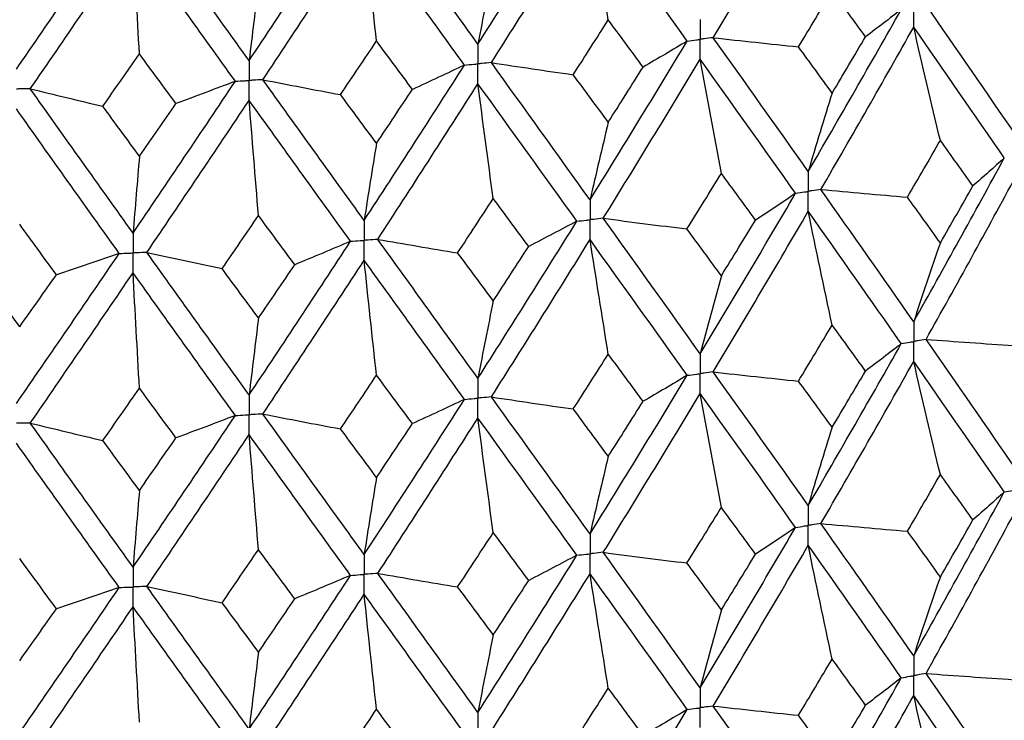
# Paper-space layout '_Dimetric' of a CAD drawing. Header units: millimetres. Extents: x -25 to 126, y -9 to 379.
# Tile 17 of 51: x 1 to 10, y 13 to 19. Entities that reach past the tile are written whole.
import ezdxf

# ---------------------------------------------------------------- set-up
doc = ezdxf.new("R2010")
doc.units = ezdxf.units.MM

psp = doc.layouts.new('_Dimetric')

# ---------------------------------------------------------------- linework, layer by layer
at = {"color": 7, "linetype": 'Continuous', "lineweight": 25}
for points in [[(7.1027, 18.8326), (7.378, 19.2914), (7.6504, 19.7509), (7.9203, 20.2136)], [(5.078, 18.7781), (5.3637, 19.2265), (5.6472, 19.6756), (5.9289, 20.1282)], [(3.1093, 18.6351), (3.4016, 19.0734), (3.6924, 19.5125), (3.9821, 19.955)], [(5.078, 18.7781), (4.7924, 19.1744), (4.5053, 19.5715), (4.2163, 19.9721)], [(5.1936, 18.6178), (5.4787, 19.0668), (5.7618, 19.5166), (6.0429, 19.9697)], [(6.1998, 18.9857), (6.1464, 19.313), (6.0941, 19.641), (6.0429, 19.9697)], [(6.8793, 18.8036), (6.6027, 19.1907), (6.324, 19.5786), (6.0429, 19.9697)], [(1.1065, 18.5615), (1.4022, 18.9894), (1.6971, 19.4183), (1.9916, 19.8507)], [(3.1093, 18.6351), (2.8171, 19.0415), (2.524, 19.4487), (2.2299, 19.8595)], [(3.2275, 18.4707), (3.5195, 18.9097), (3.81, 19.3494), (4.0993, 19.7925)], [(4.2057, 18.804), (4.1695, 19.1328), (4.1341, 19.4623), (4.0993, 19.7925)], [(4.9623, 18.5967), (4.6762, 18.9937), (4.3886, 19.3915), (4.0993, 19.7925)], [(1.2262, 18.3929), (1.5217, 18.8216), (1.8165, 19.2511), (2.1108, 19.684)], [(2.1656, 18.6927), (2.147, 19.0224), (2.1287, 19.3529), (2.1108, 19.684)], [(2.991, 18.4578), (2.6984, 18.8649), (2.4051, 19.2728), (2.1108, 19.684)], [(5.2099, 19.4434), (5.1651, 19.2245), (5.1211, 19.0028), (5.078, 18.7781)], [(3.19, 19.2967), (3.1626, 19.0791), (3.1357, 18.8585), (3.1093, 18.6351)], [(7.8363, 18.7536), (7.9332, 18.9142), (8.0297, 19.0751), (8.1259, 19.236)], [(8.4134, 18.8404), (8.3179, 18.9721), (8.2221, 19.104), (8.1259, 19.236)], [(7.9203, 17.6806), (8.1901, 18.1439), (8.4571, 18.6093), (8.721, 19.0761)], [(8.721, 19.0761), (8.6205, 18.9973), (8.518, 18.9187), (8.4134, 18.8404)], [(9.7109, 17.9886), (9.4552, 18.3615), (9.1961, 18.7364), (8.934, 19.1128)], [(5.8983, 18.5136), (5.9991, 18.6709), (6.0996, 18.8282), (6.1998, 18.9857)], [(6.4996, 18.5799), (6.3999, 18.715), (6.3, 18.8503), (6.1998, 18.9857)], [(8.0293, 17.526), (8.2984, 17.9899), (8.5647, 18.4559), (8.8277, 18.9234)], [(9.0569, 17.9485), (8.979, 18.2727), (8.9026, 18.5976), (8.8277, 18.9234)], [(9.6072, 17.7974), (9.3506, 18.1709), (9.0906, 18.5464), (8.8277, 18.9234)], [(7.1027, 18.8326), (7.3465, 18.8056), (7.5911, 18.7793), (7.8363, 18.7536)], [(7.9203, 17.6806), (7.6504, 18.0627), (7.3777, 18.4469), (7.1027, 18.8326)], [(8.1259, 18.3557), (8.2221, 18.5171), (8.318, 18.6787), (8.4134, 18.8404)], [(3.8958, 18.3426), (3.9993, 18.4962), (4.1026, 18.65), (4.2057, 18.804)], [(4.5146, 18.3875), (4.4118, 18.5262), (4.3088, 18.665), (4.2057, 18.804)], [(6.0429, 17.4366), (6.324, 17.8903), (6.6029, 18.3462), (6.8793, 18.8036)], [(6.8793, 18.8036), (6.7547, 18.7287), (6.6281, 18.6541), (6.4996, 18.5799)], [(8.1259, 18.3557), (8.0297, 18.4881), (7.9331, 18.6207), (7.8363, 18.7536)], [(1.8506, 18.2422), (1.9557, 18.3922), (2.0607, 18.5423), (2.1656, 18.6927)], [(2.4801, 18.2653), (2.3753, 18.4076), (2.2705, 18.55), (2.1656, 18.6927)], [(6.1565, 17.2782), (6.4371, 17.7325), (6.7154, 18.189), (6.9911, 18.647)], [(7.1727, 17.665), (7.111, 17.9916), (7.0505, 18.319), (6.9911, 18.647)], [(7.8109, 17.4931), (7.5403, 17.8758), (7.2669, 18.2606), (6.9911, 18.647)], [(4.0993, 17.2595), (4.3886, 17.7032), (4.6764, 18.1492), (4.9623, 18.5967)], [(4.9623, 18.5967), (4.8149, 18.5266), (4.6656, 18.4568), (4.5146, 18.3875)], [(5.1936, 18.6178), (5.4276, 18.5825), (5.6625, 18.5477), (5.8983, 18.5136)], [(6.0429, 17.4366), (5.7618, 17.8284), (5.4785, 18.2223), (5.1936, 18.6178)], [(6.1998, 18.1055), (6.3, 18.2634), (6.4, 18.4215), (6.4996, 18.5799)], [(3.2275, 18.4707), (3.4492, 18.4274), (3.672, 18.3847), (3.8958, 18.3426)], [(4.0993, 17.2595), (3.81, 17.6612), (3.5193, 18.0651), (3.2275, 18.4707)], [(6.1998, 18.1055), (6.0996, 18.2413), (5.9991, 18.3774), (5.8983, 18.5136)], [(1.2262, 18.3929), (1.433, 18.3421), (1.6412, 18.2918), (1.8506, 18.2422)], [(2.1108, 17.151), (1.8165, 17.5629), (1.5215, 17.9771), (1.2262, 18.3929)], [(2.1108, 17.151), (2.4051, 17.5845), (2.6986, 18.0204), (2.991, 18.4578)], [(2.991, 18.4578), (2.8223, 18.3932), (2.652, 18.329), (2.4801, 18.2653)], [(4.2057, 17.9237), (4.3089, 18.0781), (4.4118, 18.2327), (4.5146, 18.3875)], [(4.2163, 17.097), (4.5052, 17.5413), (4.7926, 17.988), (5.078, 18.4362)], [(5.2099, 17.4487), (5.1651, 17.7772), (5.1211, 18.1063), (5.078, 18.4362)], [(5.929, 17.2531), (5.6473, 17.6454), (5.3635, 18.04), (5.078, 18.4362)], [(4.2057, 17.9237), (4.1026, 18.0631), (3.9993, 18.2027), (3.8958, 18.3426)], [(8.1259, 18.3557), (8.056, 18.1334), (7.9875, 17.9084), (7.9203, 17.6806)], [(1.9916, 16.9756), (1.6972, 17.3881), (1.402, 17.803), (1.1065, 18.2195)], [(2.1656, 17.8124), (2.0607, 17.9554), (1.9557, 18.0987), (1.8506, 18.2422)], [(2.1656, 17.8124), (2.2705, 17.9631), (2.3754, 18.1141), (2.4801, 18.2653)], [(2.2299, 16.9844), (2.5239, 17.4185), (2.8172, 17.855), (3.1093, 18.2932)], [(3.19, 17.302), (3.1626, 17.6317), (3.1357, 17.9621), (3.1093, 18.2932)], [(3.9821, 17.08), (3.6925, 17.4823), (3.4014, 17.8869), (3.1093, 18.2932)], [(6.1998, 18.1055), (6.1464, 17.8853), (6.0941, 17.6624), (6.0429, 17.4366)], [(4.2057, 17.9237), (4.1696, 17.7051), (4.1341, 17.4837), (4.0993, 17.2595)], [(8.7741, 17.4599), (8.8687, 17.6226), (8.963, 17.7854), (9.0569, 17.9485)], [(9.3373, 17.5568), (9.2442, 17.6871), (9.1507, 17.8177), (9.0569, 17.9485)], [(2.1656, 17.8124), (2.147, 17.5948), (2.1287, 17.3743), (2.1108, 17.151)], [(8.8277, 16.3884), (9.0906, 16.8555), (9.3506, 17.3254), (9.6072, 17.7974)], [(9.6072, 17.7974), (9.5193, 17.717), (9.4293, 17.6367), (9.3373, 17.5568)], [(6.8765, 17.1865), (6.9755, 17.3458), (7.0743, 17.5053), (7.1727, 17.665)], [(7.467, 17.2632), (7.3692, 17.3969), (7.2711, 17.5309), (7.1727, 17.665)], [(8.934, 16.2359), (9.1961, 16.7034), (9.4552, 17.1738), (9.7109, 17.6464)], [(9.0569, 17.0668), (9.1507, 17.2298), (9.2442, 17.3932), (9.3373, 17.5568)], [(6.9911, 16.1121), (7.2668, 16.5697), (7.5402, 17.0303), (7.8109, 17.4931)], [(7.8109, 17.4931), (7.6982, 17.4162), (7.5836, 17.3395), (7.467, 17.2632)], [(8.0293, 17.526), (8.277, 17.5033), (8.5253, 17.4812), (8.7741, 17.4599)], [(8.8277, 16.3884), (8.5647, 16.765), (8.2985, 17.1444), (8.0293, 17.526)], [(9.0569, 17.0668), (8.963, 17.1975), (8.8687, 17.3286), (8.7741, 17.4599)], [(4.9036, 16.9807), (5.0059, 17.1365), (5.108, 17.2925), (5.2099, 17.4487)], [(5.5149, 17.0364), (5.4134, 17.1736), (5.3118, 17.311), (5.2099, 17.4487)], [(2.8769, 16.8448), (2.9814, 16.9969), (3.0858, 17.1493), (3.19, 17.302)], [(3.5023, 16.8789), (3.3984, 17.0197), (3.2943, 17.1607), (3.19, 17.302)], [(7.1027, 15.9558), (7.3777, 16.4139), (7.6504, 16.875), (7.9203, 17.3384)], [(8.1259, 16.3596), (8.056, 16.6851), (7.9874, 17.0113), (7.9203, 17.3384)], [(8.7209, 16.1993), (8.4572, 16.5763), (8.1901, 16.9562), (7.9203, 17.3384)], [(1.4514, 16.7924), (1.3461, 16.9368), (1.2407, 17.0815), (1.1352, 17.2264)], [(5.078, 15.9012), (5.3635, 16.3491), (5.6473, 16.7999), (5.929, 17.2531)], [(5.929, 17.2531), (5.7928, 17.1805), (5.6547, 17.1083), (5.5149, 17.0364)], [(6.1565, 17.2782), (6.3957, 17.2469), (6.6358, 17.2164), (6.8765, 17.1865)], [(6.9911, 16.1121), (6.7155, 16.4981), (6.4371, 16.887), (6.1565, 17.2782)], [(7.1727, 16.7833), (7.2711, 16.9429), (7.3692, 17.1029), (7.467, 17.2632)], [(7.1727, 16.7833), (7.0743, 16.9174), (6.9755, 17.0518), (6.8765, 17.1865)], [(3.1093, 15.7582), (3.4013, 16.1959), (3.6924, 16.6368), (3.9821, 17.08)], [(3.9821, 17.08), (3.8239, 17.0125), (3.664, 16.9455), (3.5023, 16.8789)], [(4.2163, 17.097), (4.4444, 17.0576), (4.6735, 17.0188), (4.9036, 16.9807)], [(5.078, 15.9012), (4.7926, 16.297), (4.5052, 16.6958), (4.2163, 17.097)], [(5.1936, 15.741), (5.4785, 16.1893), (5.7617, 16.6407), (6.0429, 17.0944)], [(5.2099, 16.567), (5.3118, 16.7231), (5.4134, 16.8796), (5.5149, 17.0364)], [(6.1998, 16.1094), (6.1464, 16.437), (6.0941, 16.7654), (6.0429, 17.0944)], [(6.8793, 15.9268), (6.603, 16.3132), (6.324, 16.7027), (6.0429, 17.0944)], [(9.0569, 17.0668), (8.979, 16.8434), (8.9026, 16.6172), (8.8277, 16.3884)], [(1.1065, 15.6845), (1.4019, 16.112), (1.6971, 16.5426), (1.9916, 16.9756)], [(1.9916, 16.9756), (1.8131, 16.914), (1.633, 16.8529), (1.4514, 16.7924)], [(2.2299, 16.9844), (2.4444, 16.9372), (2.6601, 16.8907), (2.8769, 16.8448)], [(3.1093, 15.7582), (2.8173, 16.1641), (2.524, 16.573), (2.2299, 16.9844)], [(5.2099, 16.567), (5.108, 16.7046), (5.0059, 16.8425), (4.9036, 16.9807)], [(3.19, 16.4202), (3.2943, 16.5728), (3.3984, 16.7257), (3.5023, 16.8789)], [(3.2276, 15.5939), (3.5193, 16.0321), (3.81, 16.4735), (4.0993, 16.9173)], [(4.2057, 15.9276), (4.1695, 16.2568), (4.1341, 16.5867), (4.0993, 16.9173)], [(4.9623, 15.7199), (4.6764, 16.1162), (4.3886, 16.5155), (4.0993, 16.9173)], [(1.1352, 16.3447), (1.0298, 16.4895), (0.9243, 16.6347), (0.8188, 16.7802)], [(1.1352, 16.3447), (1.2407, 16.4936), (1.3461, 16.6428), (1.4514, 16.7924)], [(1.2262, 15.5161), (1.5214, 15.9441), (1.8165, 16.3752), (2.1108, 16.8088)], [(2.1656, 15.8163), (2.147, 16.1464), (2.1287, 16.4773), (2.1108, 16.8088)], [(2.9909, 15.581), (2.6986, 15.9874), (2.4051, 16.3969), (2.1108, 16.8088)], [(3.19, 16.4202), (3.0858, 16.5614), (2.9814, 16.703), (2.8769, 16.8448)], [(7.1727, 16.7833), (7.111, 16.5623), (7.0505, 16.3385), (6.9911, 16.1121)], [(5.2099, 16.567), (5.1651, 16.3478), (5.1211, 16.1259), (5.078, 15.9012)], [(3.19, 16.4202), (3.1626, 16.2023), (3.1357, 15.9817), (3.1093, 15.7582)], [(7.8364, 15.8769), (7.9332, 16.0375), (8.0297, 16.1984), (8.1259, 16.3596)], [(8.4133, 15.9637), (8.3179, 16.0954), (8.2221, 16.2273), (8.1259, 16.3596)], [(7.9203, 14.8058), (8.1902, 15.2689), (8.457, 15.7327), (8.7209, 16.1993)], [(8.7209, 16.1993), (8.6204, 16.1205), (8.5178, 16.0419), (8.4133, 15.9637)], [(8.934, 16.2359), (9.185, 16.2176), (9.4365, 16.2), (9.6885, 16.1831)], [(9.7109, 15.1138), (9.4551, 15.4865), (9.1962, 15.8599), (8.934, 16.2359)], [(5.8985, 15.637), (5.9992, 15.7941), (6.0996, 15.9516), (6.1998, 16.1094)], [(6.4994, 15.7032), (6.3998, 15.8383), (6.3, 15.9737), (6.1998, 16.1094)], [(8.0293, 14.6513), (8.2985, 15.1151), (8.5646, 15.5796), (8.8277, 16.0466)], [(9.0569, 15.0729), (8.979, 15.3967), (8.9025, 15.7213), (8.8277, 16.0466)], [(9.6072, 14.9228), (9.3505, 15.296), (9.0907, 15.6701), (8.8277, 16.0466)], [(3.896, 15.4659), (3.9994, 15.6194), (4.1026, 15.7733), (4.2057, 15.9276)], [(4.5144, 15.5108), (4.4117, 15.6494), (4.3088, 15.7883), (4.2057, 15.9276)], [(7.1027, 15.9558), (7.3466, 15.9288), (7.5912, 15.9025), (7.8364, 15.8769)], [(7.9203, 14.8058), (7.6503, 15.1877), (7.3779, 15.5704), (7.1027, 15.9558)], [(8.1259, 15.4802), (8.2221, 15.6412), (8.3179, 15.8023), (8.4133, 15.9637)], [(6.0429, 14.5619), (6.3241, 15.0154), (6.6028, 15.4697), (6.8793, 15.9268)], [(6.8793, 15.9268), (6.7546, 15.8519), (6.628, 15.7773), (6.4994, 15.7032)], [(8.1259, 15.4802), (8.0297, 15.6123), (7.9332, 15.7445), (7.8364, 15.8769)], [(1.8508, 15.3655), (1.9558, 15.5154), (2.0607, 15.6657), (2.1656, 15.8163)], [(2.4799, 15.3886), (2.3752, 15.5308), (2.2705, 15.6734), (2.1656, 15.8163)], [(6.1566, 14.4035), (6.4372, 14.8577), (6.7154, 15.3127), (6.9911, 15.7703)], [(7.1727, 14.7894), (7.111, 15.1156), (7.0505, 15.4426), (6.9911, 15.7703)], [(7.8109, 14.6185), (7.5401, 15.001), (7.2669, 15.3844), (6.9911, 15.7703)], [(4.0993, 14.3847), (4.3887, 14.8282), (4.6763, 15.2726), (4.9623, 15.7199)], [(4.9623, 15.7199), (4.8148, 15.6498), (4.6655, 15.5801), (4.5144, 15.5108)], [(5.1936, 15.741), (5.4277, 15.7056), (5.6627, 15.671), (5.8985, 15.637)], [(6.0429, 14.5619), (5.7617, 14.9534), (5.4786, 15.3458), (5.1936, 15.741)], [(6.1998, 15.2299), (6.3, 15.3875), (6.3998, 15.5452), (6.4994, 15.7032)], [(3.2276, 15.5939), (3.4493, 15.5506), (3.6721, 15.5079), (3.896, 15.4659)], [(4.0993, 14.3847), (3.8099, 14.7862), (3.5194, 15.1886), (3.2276, 15.5939)], [(6.1998, 15.2299), (6.0996, 15.3655), (5.9992, 15.5011), (5.8985, 15.637)], [(1.2262, 15.5161), (1.4331, 15.4653), (1.6413, 15.4151), (1.8508, 15.3655)], [(2.1108, 14.2762), (1.8164, 14.6879), (1.5216, 15.1005), (1.2262, 15.5161)], [(2.1108, 14.2762), (2.4052, 14.7095), (2.6985, 15.1438), (2.9909, 15.581)], [(2.9909, 15.581), (2.8222, 15.5163), (2.6519, 15.4522), (2.4799, 15.3886)], [(4.2057, 15.0482), (4.3088, 15.2022), (4.4117, 15.3563), (4.5144, 15.5108)], [(4.2163, 14.2223), (4.5053, 14.6665), (4.7925, 15.1117), (5.078, 15.5594)], [(5.2099, 14.5731), (5.1651, 14.9012), (5.1211, 15.2299), (5.078, 15.5594)], [(5.929, 14.3784), (5.6472, 14.7706), (5.3636, 15.1637), (5.078, 15.5594)], [(4.2057, 15.0482), (4.1026, 15.1872), (3.9994, 15.3264), (3.896, 15.4659)], [(8.1259, 15.4802), (8.056, 15.2582), (7.9874, 15.0334), (7.9203, 14.8058)], [(1.9916, 14.101), (1.697, 14.5133), (1.402, 14.9267), (1.1065, 15.3428)], [(2.1656, 14.9369), (2.0607, 15.0796), (1.9558, 15.2224), (1.8508, 15.3655)], [(2.1656, 14.9369), (2.2705, 15.0873), (2.3752, 15.2378), (2.4799, 15.3886)], [(2.2299, 14.1097), (2.5241, 14.5437), (2.8172, 14.9787), (3.1093, 15.4164)], [(3.19, 14.4263), (3.1626, 14.7557), (3.1357, 15.0857), (3.1093, 15.4164)], [(3.9821, 14.2053), (3.6923, 14.6074), (3.4014, 15.0106), (3.1093, 15.4164)], [(6.1998, 15.2299), (6.1464, 15.0101), (6.0941, 14.7874), (6.0429, 14.5619)], [(4.2057, 15.0482), (4.1695, 14.8299), (4.1341, 14.6087), (4.0993, 14.3847)], [(8.7742, 14.5852), (8.8688, 14.7476), (8.9631, 14.9102), (9.0569, 15.0729)], [(9.3371, 14.682), (9.2441, 14.8122), (9.1507, 14.9425), (9.0569, 15.0729)], [(2.1656, 14.9369), (2.147, 14.7195), (2.1287, 14.4993), (2.1108, 14.2762)], [(8.8277, 13.5132), (9.0907, 13.9811), (9.3507, 14.4512), (9.6072, 14.9228)], [(9.6072, 14.9228), (9.5192, 14.8423), (9.4292, 14.762), (9.3371, 14.682)], [(6.8767, 14.3118), (6.9757, 14.4708), (7.0743, 14.63), (7.1727, 14.7894)], [(7.4668, 14.3885), (7.3691, 14.5219), (7.271, 14.6556), (7.1727, 14.7894)], [(8.934, 13.3605), (9.1962, 13.829), (9.4553, 14.2997), (9.7109, 14.7718)], [(9.0569, 14.1922), (9.1507, 14.3552), (9.2441, 14.5185), (9.3371, 14.682)], [(4.9037, 14.106), (5.006, 14.2615), (5.1081, 14.4172), (5.2099, 14.5731)], [(5.5147, 14.1617), (5.4133, 14.2986), (5.3117, 14.4358), (5.2099, 14.5731)], [(6.9911, 13.2369), (7.267, 13.6954), (7.5404, 14.1561), (7.8109, 14.6185)], [(7.8109, 14.6185), (7.6981, 14.5415), (7.5835, 14.4648), (7.4668, 14.3885)], [(8.0293, 14.6513), (8.2771, 14.6286), (8.5254, 14.6066), (8.7742, 14.5852)], [(8.8277, 13.5132), (8.5646, 13.8906), (8.2983, 14.2702), (8.0293, 14.6513)], [(9.0569, 14.1922), (8.963, 14.323), (8.8688, 14.454), (8.7742, 14.5852)], [(2.8771, 13.9701), (2.9815, 14.122), (3.0859, 14.2741), (3.19, 14.4263)], [(3.5022, 14.0042), (3.3983, 14.1447), (3.2942, 14.2854), (3.19, 14.4263)], [(6.1566, 14.4035), (6.3958, 14.3723), (6.6359, 14.3417), (6.8767, 14.3118)], [(6.9911, 13.2369), (6.7153, 13.6237), (6.437, 14.0128), (6.1566, 14.4035)], [(7.1027, 13.0804), (7.3778, 13.5395), (7.6505, 14.0008), (7.9203, 14.4638)], [(8.1259, 13.485), (8.056, 13.8105), (7.9875, 14.1368), (7.9203, 14.4638)], [(8.721, 13.3239), (8.4571, 13.7018), (8.19, 14.082), (7.9203, 14.4638)], [(1.4513, 13.9176), (1.346, 14.0618), (1.2406, 14.2062), (1.1352, 14.3508)], [(5.078, 13.026), (5.3636, 13.4747), (5.6474, 13.9258), (5.929, 14.3784)], [(5.929, 14.3784), (5.7927, 14.3058), (5.6546, 14.2336), (5.5147, 14.1617)], [(7.1727, 13.9087), (7.271, 14.0684), (7.3691, 14.2283), (7.4668, 14.3885)], [(7.1727, 13.9087), (7.0743, 14.0428), (6.9756, 14.1772), (6.8767, 14.3118)], [(3.1093, 12.883), (3.4015, 13.3216), (3.6925, 13.7626), (3.9821, 14.2053)], [(3.9821, 14.2053), (3.8238, 14.1378), (3.6639, 14.0708), (3.5022, 14.0042)], [(4.2163, 14.2223), (4.4445, 14.1829), (4.6736, 14.1441), (4.9037, 14.106)], [(5.078, 13.026), (4.7925, 13.4227), (4.5051, 13.8216), (4.2163, 14.2223)], [(5.1935, 12.8656), (5.4786, 13.3149), (5.7619, 13.7665), (6.0429, 14.2198)], [(5.2099, 13.6923), (5.3117, 13.8485), (5.4133, 14.005), (5.5147, 14.1617)], [(6.1998, 13.2348), (6.1465, 13.5624), (6.0942, 13.8908), (6.0429, 14.2198)], [(6.8794, 13.0514), (6.6029, 13.4388), (6.3239, 13.8285), (6.0429, 14.2198)], [(9.0569, 14.1922), (8.9789, 13.9686), (8.9026, 13.7423), (8.8277, 13.5132)], [(1.1065, 12.8093), (1.4021, 13.2377), (1.6973, 13.6684), (1.9916, 14.101)], [(1.9916, 14.101), (1.8131, 14.0394), (1.6329, 13.9782), (1.4513, 13.9176)], [(2.2299, 14.1097), (2.4444, 14.0626), (2.6602, 14.016), (2.8771, 13.9701)], [(3.1093, 12.883), (2.8172, 13.2897), (2.5239, 13.6988), (2.2299, 14.1097)], [(5.2099, 13.6923), (5.1081, 13.83), (5.006, 13.9679), (4.9037, 14.106)], [(3.19, 13.5456), (3.2942, 13.6982), (3.3983, 13.8511), (3.5022, 14.0042)], [(3.2275, 12.7185), (3.5194, 13.1577), (3.8101, 13.5993), (4.0993, 14.0427)], [(4.2057, 13.053), (4.1696, 13.3822), (4.1341, 13.7121), (4.0993, 14.0427)], [(4.9624, 12.8445), (4.6763, 13.2417), (4.3885, 13.6413), (4.0993, 14.0427)], [(1.1352, 13.47), (1.2406, 13.619), (1.346, 13.7682), (1.4513, 13.9176)], [(1.2261, 12.6407), (1.5216, 13.0696), (1.8166, 13.501), (2.1108, 13.9342)], [(2.1656, 12.9417), (2.147, 13.2719), (2.1287, 13.6027), (2.1108, 13.9342)], [(2.991, 12.7056), (2.6985, 13.1129), (2.405, 13.5226), (2.1108, 13.9342)], [(3.19, 13.5456), (3.0858, 13.6868), (2.9815, 13.8283), (2.8771, 13.9701)], [(7.1727, 13.9087), (7.111, 13.6875), (7.0505, 13.4636), (6.9911, 13.2369)], [(5.2099, 13.6923), (5.1651, 13.4731), (5.1211, 13.2509), (5.078, 13.026)], [(3.19, 13.5456), (3.1626, 13.3276), (3.1357, 13.1067), (3.1093, 12.883)], [(7.8361, 13.0014), (7.933, 13.1624), (8.0296, 13.3236), (8.1259, 13.485)], [(8.4136, 13.0883), (8.3181, 13.2203), (8.2222, 13.3526), (8.1259, 13.485)], [(7.9203, 11.929), (8.1899, 12.3912), (8.457, 12.8564), (8.721, 13.3239)], [(8.721, 13.3239), (8.6205, 13.2451), (8.5181, 13.1666), (8.4136, 13.0883)], [(8.934, 13.3605), (9.1849, 13.3422), (9.4363, 13.3245), (9.6881, 13.3076)], [(9.7109, 12.237), (9.4554, 12.6089), (9.1963, 12.9836), (8.934, 13.3605)], [(5.8982, 12.7615), (5.999, 12.919), (6.0995, 13.0768), (6.1998, 13.2348)], [(6.4998, 12.8278), (6.4001, 12.9632), (6.3001, 13.0989), (6.1998, 13.2348)], [(8.0294, 11.7747), (8.2983, 12.2374), (8.5645, 12.703), (8.8277, 13.171)], [(9.0569, 12.1962), (8.9789, 12.5203), (8.9025, 12.8453), (8.8277, 13.171)], [(9.6071, 12.0461), (9.3508, 12.4184), (9.0908, 12.7936), (8.8277, 13.171)], [(3.8956, 12.5904), (3.9992, 12.7443), (4.1025, 12.8985), (4.2057, 13.053)], [(4.5148, 12.6354), (4.4119, 12.7743), (4.3089, 12.9135), (4.2057, 13.053)], [(6.0429, 11.6851), (6.3238, 12.1377), (6.6028, 12.5933), (6.8794, 13.0514)], [(6.8794, 13.0514), (6.7547, 12.9765), (6.6282, 12.902), (6.4998, 12.8278)], [(7.1027, 13.0804), (7.3465, 13.0534), (7.5909, 13.027), (7.8361, 13.0014)], [(7.9203, 11.929), (7.6506, 12.3101), (7.3779, 12.694), (7.1027, 13.0804)], [(8.1259, 12.6034), (8.2221, 12.7647), (8.3181, 12.9264), (8.4136, 13.0883)], [(8.1259, 12.6034), (8.0296, 12.7358), (7.933, 12.8684), (7.8361, 13.0014)]]:
    psp.add_open_spline(points, degree=3, dxfattribs=at)
for points, knots in [([(8.8277, 18.9234), (8.8276, 18.9695), (8.8276, 19.0156), (8.8276, 19.0617), (8.8276, 19.0726), (8.8276, 19.0835), (8.8276, 19.0944)], [0, 0, 0, 0, 0.0001466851, 0.0001466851, 0.0001466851, 0.0001813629, 0.0001813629, 0.0001813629, 0.0001813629]), ([(6.9911, 18.989), (6.9911, 18.9429), (6.9911, 18.8968), (6.9911, 18.8508), (6.9911, 18.8399), (6.9911, 18.829), (6.9911, 18.8181)], [0, 0, 0, 0, 0.0001466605, 0.0001466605, 0.0001466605, 0.0001813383, 0.0001813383, 0.0001813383, 0.0001813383]), ([(6.8793, 18.8036), (6.9058, 18.807), (6.9323, 18.8104), (6.9588, 18.8139), (6.9695, 18.8153), (6.9803, 18.8167), (6.9911, 18.8181)], [0, 0, 0, 0, 0.0000851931, 0.0000851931, 0.0000851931, 0.0001198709, 0.0001198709, 0.0001198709, 0.0001198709]), ([(7.1027, 18.8326), (7.0763, 18.8292), (7.0498, 18.8257), (7.0234, 18.8223), (7.0126, 18.8209), (7.0019, 18.8195), (6.9911, 18.8181)], [0, 0, 0, 0, 0.0000851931, 0.0000851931, 0.0000851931, 0.0001198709, 0.0001198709, 0.0001198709, 0.0001198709]), ([(6.9911, 18.647), (6.9911, 18.6931), (6.9911, 18.7393), (6.9911, 18.7854), (6.9911, 18.7963), (6.9911, 18.8072), (6.9911, 18.8181)], [0, 0, 0, 0, 0.0001466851, 0.0001466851, 0.0001466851, 0.0001813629, 0.0001813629, 0.0001813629, 0.0001813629]), ([(5.078, 18.7781), (5.078, 18.7321), (5.078, 18.686), (5.078, 18.6399), (5.078, 18.629), (5.078, 18.6181), (5.078, 18.6072)], [0, 0, 0, 0, 0.0001466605, 0.0001466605, 0.0001466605, 0.0001813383, 0.0001813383, 0.0001813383, 0.0001813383]), ([(3.1093, 18.6351), (3.1093, 18.5891), (3.1093, 18.543), (3.1093, 18.4969), (3.1093, 18.486), (3.1093, 18.4751), (3.1093, 18.4642)], [0, 0, 0, 0, 0.0001466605, 0.0001466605, 0.0001466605, 0.0001813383, 0.0001813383, 0.0001813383, 0.0001813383]), ([(4.9623, 18.5967), (4.9897, 18.5992), (5.0171, 18.6017), (5.0445, 18.6042), (5.0557, 18.6052), (5.0668, 18.6062), (5.078, 18.6072)], [0, 0, 0, 0, 0.0000851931, 0.0000851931, 0.0000851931, 0.0001198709, 0.0001198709, 0.0001198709, 0.0001198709]), ([(5.1936, 18.6178), (5.1662, 18.6153), (5.1388, 18.6128), (5.1114, 18.6103), (5.1003, 18.6093), (5.0891, 18.6082), (5.078, 18.6072)], [0, 0, 0, 0, 0.0000851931, 0.0000851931, 0.0000851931, 0.0001198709, 0.0001198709, 0.0001198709, 0.0001198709]), ([(5.078, 18.4362), (5.078, 18.4823), (5.078, 18.5284), (5.078, 18.5745), (5.078, 18.5854), (5.078, 18.5963), (5.078, 18.6072)], [0, 0, 0, 0, 0.0001466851, 0.0001466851, 0.0001466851, 0.0001813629, 0.0001813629, 0.0001813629, 0.0001813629]), ([(3.2275, 18.4707), (3.1995, 18.4692), (3.1715, 18.4676), (3.1435, 18.4661), (3.1321, 18.4654), (3.1207, 18.4648), (3.1093, 18.4642)], [0, 0, 0, 0, 0.0000851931, 0.0000851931, 0.0000851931, 0.0001198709, 0.0001198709, 0.0001198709, 0.0001198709]), ([(1.2262, 18.3929), (1.1978, 18.3923), (1.1695, 18.3918), (1.1411, 18.3912), (1.1296, 18.391), (1.118, 18.3908), (1.1065, 18.3906)], [0, 0, 0, 0, 0.0000851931, 0.0000851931, 0.0000851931, 0.0001198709, 0.0001198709, 0.0001198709, 0.0001198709]), ([(2.991, 18.4578), (3.019, 18.4593), (3.047, 18.4608), (3.0751, 18.4623), (3.0865, 18.463), (3.0979, 18.4636), (3.1093, 18.4642)], [0, 0, 0, 0, 0.0000851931, 0.0000851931, 0.0000851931, 0.0001198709, 0.0001198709, 0.0001198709, 0.0001198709]), ([(3.1093, 18.2932), (3.1093, 18.3393), (3.1093, 18.3854), (3.1093, 18.4315), (3.1093, 18.4424), (3.1093, 18.4533), (3.1093, 18.4642)], [0, 0, 0, 0, 0.0001466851, 0.0001466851, 0.0001466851, 0.0001813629, 0.0001813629, 0.0001813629, 0.0001813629]), ([(7.9203, 17.6806), (7.9202, 17.6345), (7.9202, 17.5883), (7.9202, 17.5422), (7.9202, 17.5313), (7.9202, 17.5204), (7.9202, 17.5095)], [0, 0, 0, 0, 0.0001467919, 0.0001467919, 0.0001467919, 0.0001814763, 0.0001814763, 0.0001814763, 0.0001814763]), ([(7.8109, 17.4931), (7.8368, 17.497), (7.8627, 17.5009), (7.8886, 17.5048), (7.8991, 17.5063), (7.9096, 17.5079), (7.9202, 17.5095)], [0, 0, 0, 0, 0.0000851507, 0.0000851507, 0.0000851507, 0.0001198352, 0.0001198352, 0.0001198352, 0.0001198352]), ([(8.0293, 17.526), (8.0035, 17.5221), (7.9776, 17.5182), (7.9518, 17.5143), (7.9413, 17.5127), (7.9307, 17.5111), (7.9202, 17.5095)], [0, 0, 0, 0, 0.0000851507, 0.0000851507, 0.0000851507, 0.0001198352, 0.0001198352, 0.0001198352, 0.0001198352]), ([(7.9203, 17.3384), (7.9202, 17.3845), (7.9202, 17.4307), (7.9202, 17.4768), (7.9202, 17.4877), (7.9202, 17.4986), (7.9202, 17.5095)], [0, 0, 0, 0, 0.0001467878, 0.0001467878, 0.0001467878, 0.0001814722, 0.0001814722, 0.0001814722, 0.0001814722]), ([(6.0429, 17.4366), (6.0428, 17.3905), (6.0428, 17.3444), (6.0428, 17.2983), (6.0428, 17.2874), (6.0428, 17.2765), (6.0428, 17.2656)], [0, 0, 0, 0, 0.0001467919, 0.0001467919, 0.0001467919, 0.0001814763, 0.0001814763, 0.0001814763, 0.0001814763]), ([(4.0993, 17.2595), (4.0993, 17.2134), (4.0993, 17.1672), (4.0993, 17.1211), (4.0993, 17.1102), (4.0993, 17.0993), (4.0993, 17.0884)], [0, 0, 0, 0, 0.0001467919, 0.0001467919, 0.0001467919, 0.0001814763, 0.0001814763, 0.0001814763, 0.0001814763]), ([(5.929, 17.2531), (5.956, 17.2561), (5.9829, 17.259), (6.0099, 17.262), (6.0209, 17.2632), (6.0318, 17.2644), (6.0428, 17.2656)], [0, 0, 0, 0, 0.0000851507, 0.0000851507, 0.0000851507, 0.0001198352, 0.0001198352, 0.0001198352, 0.0001198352]), ([(6.1565, 17.2782), (6.1296, 17.2752), (6.1027, 17.2722), (6.0757, 17.2692), (6.0648, 17.268), (6.0538, 17.2668), (6.0428, 17.2656)], [0, 0, 0, 0, 0.0000851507, 0.0000851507, 0.0000851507, 0.0001198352, 0.0001198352, 0.0001198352, 0.0001198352]), ([(6.0429, 17.0944), (6.0428, 17.1406), (6.0428, 17.1867), (6.0428, 17.2329), (6.0428, 17.2438), (6.0428, 17.2547), (6.0428, 17.2656)], [0, 0, 0, 0, 0.0001467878, 0.0001467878, 0.0001467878, 0.0001814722, 0.0001814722, 0.0001814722, 0.0001814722]), ([(2.1108, 17.151), (2.1108, 17.1049), (2.1108, 17.0588), (2.1108, 17.0126), (2.1108, 17.0017), (2.1108, 16.9908), (2.1108, 16.9799)], [0, 0, 0, 0, 0.0001467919, 0.0001467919, 0.0001467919, 0.0001814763, 0.0001814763, 0.0001814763, 0.0001814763]), ([(3.9821, 17.08), (4.0099, 17.082), (4.0376, 17.084), (4.0654, 17.086), (4.0767, 17.0868), (4.088, 17.0876), (4.0993, 17.0884)], [0, 0, 0, 0, 0.0000851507, 0.0000851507, 0.0000851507, 0.0001198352, 0.0001198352, 0.0001198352, 0.0001198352]), ([(4.2163, 17.097), (4.1886, 17.0949), (4.1609, 17.0929), (4.1331, 17.0909), (4.1218, 17.0901), (4.1106, 17.0892), (4.0993, 17.0884)], [0, 0, 0, 0, 0.0000851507, 0.0000851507, 0.0000851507, 0.0001198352, 0.0001198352, 0.0001198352, 0.0001198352]), ([(4.0993, 16.9173), (4.0993, 16.9634), (4.0993, 17.0096), (4.0993, 17.0557), (4.0993, 17.0666), (4.0993, 17.0775), (4.0993, 17.0884)], [0, 0, 0, 0, 0.0001467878, 0.0001467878, 0.0001467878, 0.0001814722, 0.0001814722, 0.0001814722, 0.0001814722]), ([(1.9916, 16.9756), (2.0199, 16.9766), (2.0481, 16.9776), (2.0763, 16.9787), (2.0878, 16.9791), (2.0993, 16.9795), (2.1108, 16.9799)], [0, 0, 0, 0, 0.0000851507, 0.0000851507, 0.0000851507, 0.0001198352, 0.0001198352, 0.0001198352, 0.0001198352]), ([(2.2299, 16.9844), (2.2017, 16.9833), (2.1735, 16.9822), (2.1453, 16.9812), (2.1338, 16.9808), (2.1223, 16.9804), (2.1108, 16.9799)], [0, 0, 0, 0, 0.0000851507, 0.0000851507, 0.0000851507, 0.0001198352, 0.0001198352, 0.0001198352, 0.0001198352]), ([(2.1108, 16.8088), (2.1108, 16.8549), (2.1108, 16.9011), (2.1108, 16.9472), (2.1108, 16.9581), (2.1108, 16.969), (2.1108, 16.9799)], [0, 0, 0, 0, 0.0001467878, 0.0001467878, 0.0001467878, 0.0001814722, 0.0001814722, 0.0001814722, 0.0001814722]), ([(8.8277, 16.3884), (8.8276, 16.3424), (8.8276, 16.2963), (8.8276, 16.2502), (8.8276, 16.2393), (8.8276, 16.2284), (8.8276, 16.2176)], [0, 0, 0, 0, 0.0001465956, 0.0001465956, 0.0001465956, 0.0001812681, 0.0001812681, 0.0001812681, 0.0001812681]), ([(8.7209, 16.1993), (8.7462, 16.2036), (8.7715, 16.2079), (8.7967, 16.2123), (8.807, 16.214), (8.8173, 16.2158), (8.8276, 16.2176)], [0, 0, 0, 0, 0.000085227, 0.000085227, 0.000085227, 0.0001198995, 0.0001198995, 0.0001198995, 0.0001198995]), ([(8.934, 16.2359), (8.9088, 16.2316), (8.8836, 16.2272), (8.8584, 16.2229), (8.8481, 16.2211), (8.8378, 16.2193), (8.8276, 16.2176)], [0, 0, 0, 0, 0.000085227, 0.000085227, 0.000085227, 0.0001198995, 0.0001198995, 0.0001198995, 0.0001198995]), ([(8.8277, 16.0466), (8.8276, 16.0927), (8.8276, 16.1388), (8.8276, 16.1849), (8.8276, 16.1958), (8.8276, 16.2067), (8.8276, 16.2176)], [0, 0, 0, 0, 0.0001465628, 0.0001465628, 0.0001465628, 0.0001812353, 0.0001812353, 0.0001812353, 0.0001812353]), ([(6.9911, 16.1121), (6.9911, 16.066), (6.9911, 16.02), (6.9911, 15.9739), (6.9911, 15.963), (6.9911, 15.9521), (6.9911, 15.9412)], [0, 0, 0, 0, 0.0001465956, 0.0001465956, 0.0001465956, 0.0001812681, 0.0001812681, 0.0001812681, 0.0001812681]), ([(6.8793, 15.9268), (6.9058, 15.9302), (6.9323, 15.9336), (6.9588, 15.937), (6.9695, 15.9384), (6.9803, 15.9398), (6.9911, 15.9412)], [0, 0, 0, 0, 0.000085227, 0.000085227, 0.000085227, 0.0001198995, 0.0001198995, 0.0001198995, 0.0001198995]), ([(7.1027, 15.9558), (7.0763, 15.9523), (7.0498, 15.9489), (7.0234, 15.9454), (7.0126, 15.944), (7.0018, 15.9426), (6.9911, 15.9412)], [0, 0, 0, 0, 0.000085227, 0.000085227, 0.000085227, 0.0001198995, 0.0001198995, 0.0001198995, 0.0001198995]), ([(6.9911, 15.7703), (6.9911, 15.8164), (6.9911, 15.8625), (6.9911, 15.9085), (6.9911, 15.9194), (6.9911, 15.9303), (6.9911, 15.9412)], [0, 0, 0, 0, 0.0001465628, 0.0001465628, 0.0001465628, 0.0001812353, 0.0001812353, 0.0001812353, 0.0001812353]), ([(5.078, 15.9012), (5.078, 15.8552), (5.078, 15.8091), (5.078, 15.7631), (5.078, 15.7522), (5.078, 15.7413), (5.078, 15.7304)], [0, 0, 0, 0, 0.0001465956, 0.0001465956, 0.0001465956, 0.0001812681, 0.0001812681, 0.0001812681, 0.0001812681]), ([(3.1093, 15.7582), (3.1093, 15.7122), (3.1093, 15.6661), (3.1093, 15.62), (3.1093, 15.6091), (3.1093, 15.5982), (3.1093, 15.5873)], [0, 0, 0, 0, 0.0001465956, 0.0001465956, 0.0001465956, 0.0001812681, 0.0001812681, 0.0001812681, 0.0001812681]), ([(4.9623, 15.7199), (4.9897, 15.7224), (5.0171, 15.7248), (5.0445, 15.7273), (5.0557, 15.7283), (5.0668, 15.7294), (5.078, 15.7304)], [0, 0, 0, 0, 0.000085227, 0.000085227, 0.000085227, 0.0001198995, 0.0001198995, 0.0001198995, 0.0001198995]), ([(5.1936, 15.741), (5.1662, 15.7385), (5.1388, 15.7359), (5.1114, 15.7334), (5.1003, 15.7324), (5.0891, 15.7314), (5.078, 15.7304)], [0, 0, 0, 0, 0.000085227, 0.000085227, 0.000085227, 0.0001198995, 0.0001198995, 0.0001198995, 0.0001198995]), ([(5.078, 15.5594), (5.078, 15.6055), (5.078, 15.6516), (5.078, 15.6977), (5.078, 15.7086), (5.078, 15.7195), (5.078, 15.7304)], [0, 0, 0, 0, 0.0001465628, 0.0001465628, 0.0001465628, 0.0001812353, 0.0001812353, 0.0001812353, 0.0001812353]), ([(3.2276, 15.5939), (3.1996, 15.5923), (3.1715, 15.5908), (3.1435, 15.5892), (3.1321, 15.5886), (3.1207, 15.588), (3.1093, 15.5873)], [0, 0, 0, 0, 0.000085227, 0.000085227, 0.000085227, 0.0001198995, 0.0001198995, 0.0001198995, 0.0001198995]), ([(1.2262, 15.5161), (1.1978, 15.5155), (1.1695, 15.5149), (1.1411, 15.5144), (1.1296, 15.5141), (1.118, 15.5139), (1.1065, 15.5137)], [0, 0, 0, 0, 0.000085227, 0.000085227, 0.000085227, 0.0001198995, 0.0001198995, 0.0001198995, 0.0001198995]), ([(2.9909, 15.581), (3.019, 15.5825), (3.047, 15.584), (3.0751, 15.5855), (3.0865, 15.5861), (3.0979, 15.5867), (3.1093, 15.5873)], [0, 0, 0, 0, 0.000085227, 0.000085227, 0.000085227, 0.0001198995, 0.0001198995, 0.0001198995, 0.0001198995]), ([(3.1093, 15.4164), (3.1093, 15.4625), (3.1093, 15.5086), (3.1093, 15.5547), (3.1093, 15.5656), (3.1093, 15.5765), (3.1093, 15.5873)], [0, 0, 0, 0, 0.0001465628, 0.0001465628, 0.0001465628, 0.0001812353, 0.0001812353, 0.0001812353, 0.0001812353]), ([(9.6072, 14.9228), (9.6317, 14.9275), (9.6563, 14.9323), (9.6808, 14.937), (9.6908, 14.939), (9.7008, 14.9409), (9.7108, 14.9429)], [0, 0, 0, 0, 0.0000851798, 0.0000851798, 0.0000851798, 0.0001198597, 0.0001198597, 0.0001198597, 0.0001198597]), ([(7.9203, 14.8058), (7.9202, 14.7597), (7.9202, 14.7136), (7.9202, 14.6675), (7.9202, 14.6566), (7.9202, 14.6458), (7.9202, 14.6349)], [0, 0, 0, 0, 0.0001466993, 0.0001466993, 0.0001466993, 0.0001813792, 0.0001813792, 0.0001813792, 0.0001813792]), ([(7.8109, 14.6185), (7.8368, 14.6223), (7.8627, 14.6262), (7.8886, 14.6301), (7.8991, 14.6317), (7.9096, 14.6333), (7.9202, 14.6349)], [0, 0, 0, 0, 0.0000851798, 0.0000851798, 0.0000851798, 0.0001198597, 0.0001198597, 0.0001198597, 0.0001198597]), ([(8.0293, 14.6513), (8.0035, 14.6474), (7.9776, 14.6435), (7.9518, 14.6396), (7.9412, 14.638), (7.9307, 14.6364), (7.9202, 14.6349)], [0, 0, 0, 0, 0.0000851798, 0.0000851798, 0.0000851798, 0.0001198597, 0.0001198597, 0.0001198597, 0.0001198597]), ([(7.9203, 14.4638), (7.9202, 14.5099), (7.9202, 14.556), (7.9202, 14.6022), (7.9202, 14.6131), (7.9202, 14.624), (7.9202, 14.6349)], [0, 0, 0, 0, 0.0001467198, 0.0001467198, 0.0001467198, 0.0001813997, 0.0001813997, 0.0001813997, 0.0001813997]), ([(6.0429, 14.5619), (6.0428, 14.5158), (6.0428, 14.4697), (6.0428, 14.4236), (6.0428, 14.4127), (6.0428, 14.4018), (6.0428, 14.3909)], [0, 0, 0, 0, 0.0001466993, 0.0001466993, 0.0001466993, 0.0001813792, 0.0001813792, 0.0001813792, 0.0001813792]), ([(6.1566, 14.4035), (6.1296, 14.4005), (6.1027, 14.3975), (6.0757, 14.3946), (6.0648, 14.3933), (6.0538, 14.3921), (6.0428, 14.3909)], [0, 0, 0, 0, 0.0000851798, 0.0000851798, 0.0000851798, 0.0001198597, 0.0001198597, 0.0001198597, 0.0001198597]), ([(4.0993, 14.3847), (4.0993, 14.3386), (4.0993, 14.2925), (4.0993, 14.2464), (4.0993, 14.2356), (4.0993, 14.2247), (4.0993, 14.2138)], [0, 0, 0, 0, 0.0001466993, 0.0001466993, 0.0001466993, 0.0001813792, 0.0001813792, 0.0001813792, 0.0001813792]), ([(5.929, 14.3784), (5.9559, 14.3814), (5.9829, 14.3843), (6.0099, 14.3873), (6.0209, 14.3885), (6.0318, 14.3897), (6.0428, 14.3909)], [0, 0, 0, 0, 0.0000851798, 0.0000851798, 0.0000851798, 0.0001198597, 0.0001198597, 0.0001198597, 0.0001198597]), ([(6.0429, 14.2198), (6.0428, 14.266), (6.0428, 14.3121), (6.0428, 14.3582), (6.0428, 14.3691), (6.0428, 14.38), (6.0428, 14.3909)], [0, 0, 0, 0, 0.0001467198, 0.0001467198, 0.0001467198, 0.0001813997, 0.0001813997, 0.0001813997, 0.0001813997]), ([(2.1108, 14.2762), (2.1108, 14.2301), (2.1108, 14.1841), (2.1108, 14.138), (2.1108, 14.1271), (2.1108, 14.1162), (2.1108, 14.1053)], [0, 0, 0, 0, 0.0001466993, 0.0001466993, 0.0001466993, 0.0001813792, 0.0001813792, 0.0001813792, 0.0001813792]), ([(3.9821, 14.2053), (4.0099, 14.2073), (4.0376, 14.2093), (4.0654, 14.2113), (4.0767, 14.2121), (4.088, 14.2129), (4.0993, 14.2138)], [0, 0, 0, 0, 0.0000851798, 0.0000851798, 0.0000851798, 0.0001198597, 0.0001198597, 0.0001198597, 0.0001198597]), ([(4.2163, 14.2223), (4.1886, 14.2203), (4.1609, 14.2182), (4.1331, 14.2162), (4.1218, 14.2154), (4.1106, 14.2146), (4.0993, 14.2138)], [0, 0, 0, 0, 0.0000851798, 0.0000851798, 0.0000851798, 0.0001198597, 0.0001198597, 0.0001198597, 0.0001198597]), ([(4.0993, 14.0427), (4.0993, 14.0888), (4.0993, 14.1349), (4.0993, 14.1811), (4.0993, 14.192), (4.0993, 14.2029), (4.0993, 14.2138)], [0, 0, 0, 0, 0.0001467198, 0.0001467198, 0.0001467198, 0.0001813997, 0.0001813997, 0.0001813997, 0.0001813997]), ([(1.9916, 14.101), (2.0199, 14.102), (2.0481, 14.103), (2.0763, 14.104), (2.0878, 14.1044), (2.0993, 14.1048), (2.1108, 14.1053)], [0, 0, 0, 0, 0.0000851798, 0.0000851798, 0.0000851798, 0.0001198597, 0.0001198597, 0.0001198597, 0.0001198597]), ([(2.2299, 14.1097), (2.2017, 14.1086), (2.1735, 14.1076), (2.1452, 14.1065), (2.1338, 14.1061), (2.1223, 14.1057), (2.1108, 14.1053)], [0, 0, 0, 0, 0.0000851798, 0.0000851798, 0.0000851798, 0.0001198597, 0.0001198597, 0.0001198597, 0.0001198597]), ([(2.1108, 13.9342), (2.1108, 13.9803), (2.1108, 14.0265), (2.1108, 14.0726), (2.1108, 14.0835), (2.1108, 14.0944), (2.1108, 14.1053)], [0, 0, 0, 0, 0.0001467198, 0.0001467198, 0.0001467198, 0.0001813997, 0.0001813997, 0.0001813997, 0.0001813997]), ([(8.8277, 13.5132), (8.8276, 13.4671), (8.8276, 13.421), (8.8276, 13.3749), (8.8276, 13.364), (8.8276, 13.3531), (8.8276, 13.3422)], [0, 0, 0, 0, 0.0001467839, 0.0001467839, 0.0001467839, 0.0001814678, 0.0001814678, 0.0001814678, 0.0001814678]), ([(8.721, 13.3239), (8.7463, 13.3282), (8.7715, 13.3325), (8.7967, 13.3369), (8.807, 13.3386), (8.8173, 13.3404), (8.8276, 13.3422)], [0, 0, 0, 0, 0.0000851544, 0.0000851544, 0.0000851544, 0.0001198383, 0.0001198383, 0.0001198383, 0.0001198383]), ([(8.934, 13.3605), (8.9088, 13.3562), (8.8836, 13.3518), (8.8584, 13.3475), (8.8481, 13.3457), (8.8378, 13.3439), (8.8276, 13.3422)], [0, 0, 0, 0, 0.0000851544, 0.0000851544, 0.0000851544, 0.0001198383, 0.0001198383, 0.0001198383, 0.0001198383]), ([(8.8277, 13.171), (8.8276, 13.2172), (8.8276, 13.2633), (8.8276, 13.3095), (8.8276, 13.3204), (8.8276, 13.3313), (8.8276, 13.3422)], [0, 0, 0, 0, 0.0001467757, 0.0001467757, 0.0001467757, 0.0001814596, 0.0001814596, 0.0001814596, 0.0001814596]), ([(6.9911, 13.2369), (6.9911, 13.1908), (6.9911, 13.1446), (6.9911, 13.0985), (6.9911, 13.0876), (6.9911, 13.0767), (6.9911, 13.0658)], [0, 0, 0, 0, 0.0001467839, 0.0001467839, 0.0001467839, 0.0001814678, 0.0001814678, 0.0001814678, 0.0001814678]), ([(6.8794, 13.0514), (6.9058, 13.0548), (6.9323, 13.0582), (6.9588, 13.0616), (6.9695, 13.063), (6.9803, 13.0644), (6.9911, 13.0658)], [0, 0, 0, 0, 0.0000851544, 0.0000851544, 0.0000851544, 0.0001198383, 0.0001198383, 0.0001198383, 0.0001198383]), ([(7.1027, 13.0804), (7.0763, 13.0769), (7.0498, 13.0735), (7.0234, 13.07), (7.0126, 13.0686), (7.0019, 13.0672), (6.9911, 13.0658)], [0, 0, 0, 0, 0.0000851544, 0.0000851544, 0.0000851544, 0.0001198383, 0.0001198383, 0.0001198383, 0.0001198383]), ([(6.9911, 12.8947), (6.9911, 12.9408), (6.9911, 12.987), (6.9911, 13.0331), (6.9911, 13.044), (6.9911, 13.0549), (6.9911, 13.0658)], [0, 0, 0, 0, 0.0001467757, 0.0001467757, 0.0001467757, 0.0001814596, 0.0001814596, 0.0001814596, 0.0001814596]), ([(5.078, 13.026), (5.078, 12.9799), (5.078, 12.9338), (5.078, 12.8877), (5.078, 12.8768), (5.078, 12.8659), (5.078, 12.855)], [0, 0, 0, 0, 0.0001467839, 0.0001467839, 0.0001467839, 0.0001814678, 0.0001814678, 0.0001814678, 0.0001814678])]:
    psp.add_open_spline(points, degree=3, knots=knots, dxfattribs=at)

doc.saveas('drawing.dxf')
